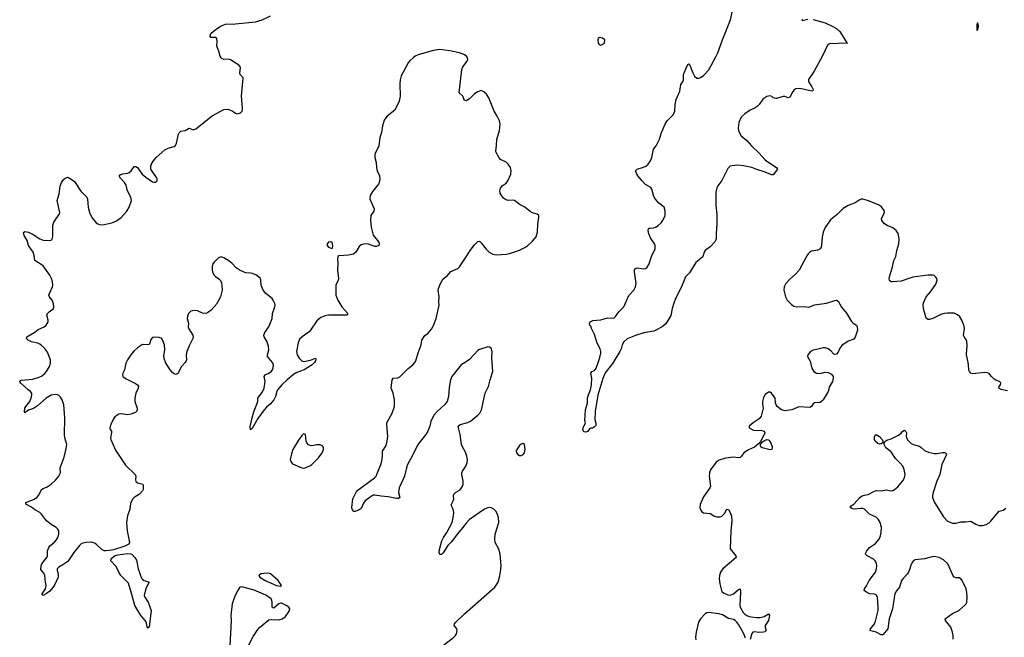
# Model space of a CAD drawing. Header units: inches. Extents: x 1682510 to 1839368, y 640758 to 791543.
# Tile 143 of 186: x 1768289 to 1780153, y 716686 to 724131. Entities that reach past the tile are written whole.
import ezdxf

# ---------------------------------------------------------------- set-up
doc = ezdxf.new("R2010")
doc.units = ezdxf.units.IN
doc.header["$MEASUREMENT"] = 0
for name, color, linetype in [('B7761', 7, 'Continuous'), ('B7762', 7, 'Continuous'), ('B7771', 7, 'Continuous'), ('B7772', 7, 'Continuous'), ('B7781', 7, 'Continuous')]:
    doc.layers.add(name, color=color, linetype=linetype)

msp = doc.modelspace()

# ---------------------------------------------------------------- linework, layer by layer
at = {"layer": 'B7761', "color": 6, "elevation": 700}
msp.add_lwpolyline([(1769571, 720000), (1769566, 719990), (1769550, 719910), (1769530, 719870), (1769527, 719853), (1769533, 719830), (1769570, 719802), (1769686, 719746), (1769708, 719730), (1769719, 719710), (1769718, 719690), (1769688, 719628), (1769677, 719570), (1769678, 719530), (1769705, 719450), (1769705, 719430), (1769697, 719410), (1769683, 719397), (1769630, 719375), (1769590, 719368), (1769510, 719380), (1769485, 719375), (1769459, 719361), (1769437, 719343), (1769421, 719319), (1769388, 719252), (1769373, 719210), (1769378, 719190), (1769394, 719170), (1769397, 719157), (1769382, 719090), (1769385, 719070), (1769444, 718944), (1769563, 718763), (1769680, 718650), (1769687, 718630), (1769686, 718590), (1769690, 718566), (1769709, 718549), (1769772, 718532), (1769778, 718518), (1769776, 718470), (1769769, 718450), (1769732, 718410), (1769668, 718370), (1769648, 718352), (1769622, 718298), (1769617, 718230), (1769588, 718150), (1769577, 718070), (1769582, 717970), (1769613, 717830), (1769605, 717810), (1769555, 717785), (1769418, 717742), (1769372, 717732), (1769328, 717728), (1769307, 717730), (1769281, 717741), (1769210, 717808), (1769190, 717823), (1769170, 717830), (1769150, 717834), (1769090, 717831), (1769050, 717822), (1769030, 717812), (1769010, 717794), (1768943, 717710), (1768870, 717602), (1768810, 717559), (1768759, 717530), (1768742, 717510), (1768742, 717490), (1768753, 717450), (1768752, 717412), (1768710, 717314), (1768690, 717286), (1768650, 717244), (1768608, 717210), (1768570, 717190), (1768560, 717200), (1768560, 717210), (1768600, 717270), (1768607, 717310), (1768598, 717350), (1768590, 717433), (1768579, 717459), (1768545, 717505), (1768547, 717547), (1768557, 717570), (1768614, 717650), (1768622, 717670), (1768624, 717730), (1768638, 717770), (1768651, 717790), (1768710, 717833), (1768730, 717857), (1768748, 717890), (1768760, 717930), (1768759, 717970), (1768749, 717990), (1768730, 718010), (1768667, 718047), (1768612, 718092), (1768550, 718170), (1768530, 718190), (1768470, 718224), (1768430, 718256), (1768362, 718290), (1768364, 718310), (1768454, 718346), (1768495, 718370), (1768519, 718401), (1768553, 718470), (1768570, 718482), (1768620, 718500), (1768670, 718534), (1768721, 718579), (1768760, 718630), (1768779, 718670), (1768776, 718730), (1768823, 718857), (1768850, 718963), (1768855, 719010), (1768832, 719090), (1768827, 719130), (1768834, 719330), (1768819, 719490), (1768799, 719550), (1768780, 719580), (1768760, 719600), (1768743, 719610), (1768715, 719615), (1768670, 719607), (1768609, 719570), (1768505, 719475), (1768454, 719446), (1768396, 719424), (1768350, 719393), (1768345, 719405), (1768352, 719450), (1768362, 719470), (1768409, 719530), (1768427, 719570), (1768436, 719610), (1768434, 719630), (1768419, 719650), (1768390, 719670), (1768302, 719750), (1768289, 719771), (1768290, 719774), (1768298, 719782), (1768310, 719785), (1768443, 719797), (1768510, 719817), (1768550, 719835), (1768590, 719865), (1768612, 719890), (1768648, 719950), (1768661, 719990), (1768660, 720000)], dxfattribs=at)
msp.add_lwpolyline([(1769830, 716795), (1769817, 716857), (1769804, 716884), (1769750, 716950), (1769678, 717070), (1769642, 717202), (1769598, 717338), (1769509, 717430), (1769483, 717470), (1769450, 717540), (1769387, 717610), (1769390, 717630), (1769399, 717641), (1769433, 717667), (1769470, 717680), (1769590, 717697), (1769630, 717693), (1769646, 717686), (1769677, 717650), (1769696, 717616), (1769717, 717510), (1769758, 717398), (1769770, 717383), (1769790, 717370), (1769850, 717350), (1769807, 717273), (1769789, 717190), (1769798, 717170), (1769838, 717110), (1769873, 717010), (1769850, 716808)], close=True, dxfattribs=at)
at = {"layer": 'B7762', "color": 6, "elevation": 700}
for points in [[(1768660, 720000), (1768658, 720030), (1768623, 720123), (1768588, 720170), (1768549, 720209), (1768530, 720221), (1768509, 720230), (1768430, 720247), (1768390, 720270), (1768371, 720290), (1768373, 720307), (1768470, 720365), (1768510, 720396), (1768583, 720430), (1768606, 720450), (1768631, 720491), (1768633, 720510), (1768616, 720570), (1768623, 720590), (1768642, 720610), (1768693, 720647), (1768699, 720670), (1768695, 720705), (1768682, 720750), (1768647, 720790), (1768641, 720810), (1768646, 720830), (1768686, 720910), (1768690, 720930), (1768685, 720970), (1768671, 721010), (1768650, 721050), (1768570, 721165), (1768470, 721230), (1768465, 721290), (1768452, 721330), (1768393, 721410), (1768377, 721470), (1768342, 721530), (1768333, 721567), (1768350, 721579), (1768396, 721570), (1768450, 721541), (1768530, 721488), (1768570, 721472), (1768650, 721468), (1768668, 721472), (1768678, 721482), (1768684, 721496), (1768688, 721530), (1768687, 721653), (1768702, 721690), (1768770, 721790), (1768773, 721807), (1768740, 721950), (1768765, 722030), (1768776, 722124), (1768792, 722168), (1768817, 722203), (1768838, 722222), (1768868, 722232), (1768910, 722209), (1768950, 722179), (1769024, 722064), (1769096, 721990), (1769106, 721966), (1769115, 721870), (1769134, 721794), (1769162, 721742), (1769210, 721683), (1769230, 721669), (1769250, 721662), (1769290, 721659), (1769398, 721682), (1769455, 721705), (1769510, 721746), (1769579, 721821), (1769608, 721870), (1769635, 721950), (1769628, 721990), (1769588, 722068), (1769570, 722138), (1769550, 722169), (1769495, 722230), (1769490, 722250), (1769500, 722260), (1769526, 722274), (1769590, 722282), (1769609, 722291), (1769632, 722308), (1769670, 722360), (1769690, 722363), (1769710, 722348), (1769766, 722270), (1769810, 722234), (1769890, 722177), (1769910, 722171), (1769930, 722173), (1769947, 722190), (1769947, 722210), (1769939, 722230), (1769884, 722304), (1769871, 722331), (1769871, 722370), (1769886, 722410), (1769932, 722470), (1770000, 722529)], [(1770000, 720283), (1769992, 720292), (1769970, 720299), (1769910, 720303), (1769890, 720299), (1769870, 720278), (1769855, 720230), (1769843, 720217), (1769830, 720210), (1769770, 720214), (1769710, 720177), (1769665, 720135), (1769628, 720092), (1769587, 720030), (1769571, 720000)]]:
    msp.add_lwpolyline(points, dxfattribs=at)
at = {"layer": 'B7771', "color": 6}
for points, elevation in [([(1770283, 720000), (1770239, 719950), (1770195, 719865), (1770170, 719853), (1770150, 719862), (1770130, 719878), (1770103, 719910), (1770046, 720000)], 700), ([(1771840, 720000), (1771815, 719970), (1771760, 719940), (1771718, 719910), (1771630, 719878), (1771590, 719854), (1771510, 719790), (1771446, 719730), (1771396, 719670), (1771387, 719650), (1771372, 719590), (1771350, 719550), (1771310, 719502), (1771261, 719459), (1771234, 719430), (1771157, 719323), (1771090, 719204), (1771068, 719188), (1771067, 719227), (1771090, 719331), (1771110, 719405), (1771158, 719530), (1771158, 719570), (1771213, 719647), (1771233, 719690), (1771245, 719770), (1771234, 719830), (1771246, 719850), (1771290, 719870), (1771319, 719890), (1771334, 719910), (1771344, 719936), (1771346, 719970), (1771337, 719997), (1771335, 720000)], 700), ([(1773656, 720000), (1773610, 719970), (1773495, 719830), (1773480, 719790), (1773462, 719698), (1773457, 719590), (1773440, 719530), (1773410, 719491), (1773318, 719410), (1773284, 719370), (1773241, 719290), (1773231, 719230), (1773208, 719170), (1773181, 719130), (1773085, 719010), (1773018, 718870), (1772962, 718770), (1772948, 718730), (1772925, 718630), (1772860, 718490), (1772854, 718430), (1772869, 718370), (1772850, 718358), (1772830, 718359), (1772730, 718381), (1772646, 718386), (1772570, 718400), (1772550, 718398), (1772510, 718377), (1772450, 718330), (1772430, 718305), (1772403, 718237), (1772379, 718221), (1772330, 718201), (1772310, 718202), (1772294, 718230), (1772293, 718253), (1772305, 718355), (1772310, 718371), (1772353, 718450), (1772566, 718610), (1772583, 718630), (1772598, 718662), (1772640, 718770), (1772651, 718810), (1772660, 718870), (1772659, 718930), (1772703, 718997), (1772718, 719050), (1772726, 719110), (1772712, 719250), (1772714, 719270), (1772778, 719390), (1772804, 719470), (1772806, 719550), (1772788, 719630), (1772763, 719690), (1772777, 719790), (1772790, 719811), (1772845, 719815), (1772870, 719826), (1772970, 719927), (1773028, 719972), (1773050, 720000)], 700), ([(1773397, 716590), (1773522, 716690), (1773542, 716710), (1773554, 716730), (1773560, 716770), (1773555, 716790), (1773524, 716830), (1773529, 716850), (1773544, 716870), (1773647, 716970), (1774016, 717290), (1774053, 717350), (1774074, 717426), (1774084, 717476), (1774089, 717549), (1774080, 717690), (1774064, 717750), (1774019, 717830), (1774013, 717870), (1774020, 717930), (1774061, 718070), (1774060, 718130), (1774048, 718168), (1774030, 718201), (1774002, 718230), (1773970, 718247), (1773950, 718251), (1773930, 718248), (1773890, 718231), (1773710, 718105), (1773670, 718064), (1773610, 717985), (1773560, 717930), (1773490, 717838), (1773448, 717792), (1773390, 717703), (1773370, 717684), (1773350, 717686), (1773342, 717710), (1773346, 717746), (1773375, 717850), (1773394, 717890), (1773436, 717950), (1773499, 718070), (1773517, 718150), (1773521, 718190), (1773512, 718230), (1773490, 718270), (1773490, 718290), (1773514, 718330), (1773520, 718350), (1773517, 718390), (1773521, 718410), (1773542, 718430), (1773597, 718463), (1773621, 718499), (1773631, 718530), (1773634, 718570), (1773616, 718650), (1773615, 718670), (1773624, 718690), (1773666, 718750), (1773679, 718790), (1773683, 718830), (1773678, 718870), (1773660, 718920), (1773623, 718983), (1773613, 719010), (1773598, 719130), (1773575, 719210), (1773574, 719230), (1773595, 719250), (1773690, 719275), (1773719, 719290), (1773810, 719363), (1773832, 719390), (1773854, 719430), (1773896, 719630), (1773939, 719710), (1773957, 719790), (1773991, 719890), (1773982, 720000)], 700), ([(1775439, 720000), (1775430, 719986), (1775345, 719875), (1775315, 719805), (1775255, 719605), (1775224, 719410), (1775218, 719310), (1775231, 719269), (1775233, 719250), (1775230, 719238), (1775210, 719219), (1775190, 719209), (1775170, 719209), (1775157, 719203), (1775130, 719169), (1775110, 719159), (1775085, 719165), (1775075, 719190), (1775077, 719210), (1775106, 719270), (1775100, 719300), (1775107, 719430), (1775129, 719510), (1775130, 719571), (1775141, 719610), (1775166, 719670), (1775178, 719730), (1775182, 719810), (1775171, 719870), (1775183, 719890), (1775216, 719904), (1775236, 719930), (1775261, 720000)], 600), ([(1777818, 720000), (1777835, 719930), (1777859, 719890), (1777890, 719872), (1777910, 719867), (1777950, 719869), (1777990, 719881), (1778030, 719879), (1778070, 719857), (1778089, 719830), (1778091, 719810), (1778082, 719770), (1778047, 719710), (1778031, 719650), (1777969, 719550), (1777950, 719528), (1777930, 719518), (1777867, 719513), (1777850, 719500), (1777830, 719470), (1777810, 719458), (1777676, 719464), (1777593, 719427), (1777510, 719416), (1777468, 719428), (1777418, 719470), (1777404, 719490), (1777397, 719510), (1777391, 719570), (1777348, 719628), (1777330, 719641), (1777310, 719640), (1777270, 719613), (1777250, 719576), (1777239, 719530), (1777238, 719498), (1777249, 719450), (1777224, 719350), (1777200, 719320), (1777128, 719270), (1777080, 719230), (1777077, 719210), (1777130, 719183), (1777230, 719178), (1777261, 719170), (1777268, 719150), (1777216, 719044), (1777210, 719042), (1777197, 719023), (1777142, 718978), (1777070, 718948), (1777015, 718910), (1776986, 718870), (1776970, 718855), (1776950, 718851), (1776890, 718857), (1776795, 718845), (1776719, 718821), (1776683, 718797), (1776613, 718707), (1776599, 718670), (1776597, 718630), (1776611, 718510), (1776606, 718490), (1776530, 718381), (1776490, 718289), (1776485, 718250), (1776489, 718229), (1776510, 718198), (1776530, 718188), (1776610, 718180), (1776654, 718150), (1776690, 718137), (1776730, 718137), (1776750, 718148), (1776780, 718180), (1776810, 718230), (1776830, 718227), (1776850, 718191), (1776867, 718147), (1776868, 718088), (1776857, 717970), (1776851, 717751), (1776917, 717670), (1776924, 717650), (1776763, 717510), (1776735, 717470), (1776722, 717430), (1776719, 717390), (1776727, 717330), (1776745, 717250), (1776754, 717234), (1776770, 717221), (1776820, 717200), (1776850, 717195), (1776889, 717211), (1776950, 717263), (1776970, 717270), (1776974, 717234), (1776967, 717070), (1776971, 717050), (1777005, 716985), (1777025, 716965), (1777050, 716950), (1777078, 716938), (1777131, 716929), (1777170, 716925), (1777210, 716927), (1777261, 716939), (1777311, 716970), (1777322, 716950), (1777317, 716910), (1777310, 716890), (1777273, 716830), (1777272, 716810), (1777282, 716770), (1777268, 716752), (1777251, 716749), (1777190, 716745), (1777148, 716752), (1777124, 716750), (1777109, 716731), (1777090, 716661)], 700), ([(1780000, 719832), (1779970, 719867), (1779950, 719875), (1779918, 719878), (1779770, 719863), (1779750, 719870), (1779732, 719892), (1779726, 719906), (1779722, 719970), (1779716, 720000)], 700), ([(1779535, 716665), (1779537, 716710), (1779530, 716750), (1779507, 716810), (1779444, 716890), (1779442, 716910), (1779530, 716973), (1779607, 717010), (1779675, 717070), (1779692, 717090), (1779700, 717110), (1779706, 717170), (1779701, 717230), (1779692, 717270), (1779647, 717370), (1779630, 717392), (1779610, 717403), (1779570, 717405), (1779550, 717411), (1779534, 717434), (1779471, 717571), (1779421, 717621), (1779370, 717648), (1779310, 717660), (1779282, 717658), (1779190, 717634), (1779081, 717619), (1779056, 717604), (1779038, 717582), (1779025, 717555), (1779015, 717510), (1778999, 717470), (1778985, 717450), (1778930, 717393), (1778915, 717370), (1778890, 717290), (1778854, 717246), (1778836, 717210), (1778830, 717190), (1778807, 717030), (1778766, 716910), (1778749, 716790), (1778690, 716717), (1778670, 716718), (1778610, 716749), (1778545, 716765), (1778538, 716770), (1778540, 716790), (1778588, 716850), (1778601, 716879), (1778632, 717008), (1778634, 717050), (1778624, 717170), (1778610, 717198), (1778590, 717205), (1778530, 717212), (1778493, 717230), (1778466, 717250), (1778470, 717270), (1778494, 717306), (1778525, 717370), (1778602, 717470), (1778615, 717510), (1778616, 717550), (1778609, 717590), (1778598, 717610), (1778577, 717630), (1778500, 717670), (1778482, 717690), (1778483, 717703), (1778496, 717730), (1778530, 717769), (1778603, 717817), (1778645, 717870), (1778660, 717910), (1778668, 717950), (1778672, 718010), (1778656, 718070), (1778632, 718112), (1778610, 718133), (1778530, 718169), (1778469, 718229), (1778450, 718237), (1778430, 718238), (1778344, 718230), (1778317, 718237), (1778296, 718250), (1778308, 718270), (1778343, 718297), (1778410, 718367), (1778434, 718386), (1778470, 718399), (1778513, 718407), (1778590, 718449), (1778610, 718454), (1778670, 718450), (1778730, 718462), (1778790, 718453), (1778810, 718457), (1778830, 718467), (1778870, 718501), (1778930, 718572), (1778951, 718610), (1778958, 718650), (1778948, 718708), (1778930, 718750), (1778896, 718790), (1778841, 718841), (1778790, 718922), (1778724, 718970), (1778704, 719010), (1778705, 719025), (1778698, 719030), (1778710, 719033), (1778715, 719045), (1778739, 719061), (1778790, 719080), (1778877, 719123), (1778910, 719149), (1778930, 719172), (1778950, 719182), (1778968, 719168), (1778973, 719153), (1778969, 719110), (1778973, 719090), (1778990, 719061), (1779030, 719024), (1779070, 719006), (1779130, 718989), (1779150, 718976), (1779190, 718937), (1779238, 718918), (1779310, 718902), (1779343, 718903), (1779410, 718916), (1779433, 718913), (1779450, 718905), (1779455, 718890), (1779401, 718770), (1779375, 718650), (1779341, 718570), (1779297, 718430), (1779288, 718390), (1779289, 718370), (1779312, 718310), (1779419, 718139), (1779470, 718087), (1779530, 718061), (1779570, 718061), (1779630, 718077), (1779690, 718077), (1779750, 718085), (1779810, 718049), (1779850, 718035), (1779890, 718035), (1779934, 718046), (1779970, 718067), (1779990, 718086), (1780000, 718098)], 700), ([(1771039, 716570), (1771103, 716697), (1771158, 716782), (1771177, 716803), (1771290, 716896), (1771319, 716901), (1771410, 716897), (1771450, 716909), (1771470, 716920), (1771490, 716938), (1771528, 716990), (1771539, 717010), (1771544, 717030), (1771530, 717050), (1771501, 717070), (1771444, 717096), (1771430, 717097), (1771413, 717090), (1771350, 717039), (1771341, 717041), (1771331, 717051), (1771332, 717108), (1771328, 717130), (1771317, 717150), (1771291, 717171), (1771253, 717193), (1771113, 717253), (1770966, 717294), (1770942, 717290), (1770912, 717248), (1770877, 717170), (1770850, 717089), (1770832, 716950), (1770835, 716890), (1770829, 716731), (1770819, 716590)], 800), ([(1777036, 716676), (1777015, 716730), (1776956, 716836), (1776930, 716870), (1776910, 716889), (1776890, 716899), (1776830, 716914), (1776757, 716957), (1776711, 716971), (1776593, 716987), (1776570, 716980), (1776550, 716968), (1776494, 716910), (1776470, 716870), (1776441, 716750), (1776432, 716690), (1776437, 716657)], 700)]:
    msp.add_lwpolyline(points, dxfattribs=dict(at, elevation=elevation))
for points, elevation in [([(1771710, 719137), (1771690, 719120), (1771650, 719062), (1771582, 718950), (1771563, 718897), (1771549, 718830), (1771558, 718798), (1771578, 718778), (1771690, 718730), (1771710, 718725), (1771730, 718729), (1771786, 718754), (1771810, 718770), (1771890, 718850), (1771933, 718910), (1771950, 718950), (1771950, 718970), (1771941, 718990), (1771910, 719007), (1771870, 719007), (1771810, 718995), (1771790, 718998), (1771770, 719007), (1771750, 719030), (1771741, 719050), (1771732, 719132)], 800), ([(1778650, 719016), (1778630, 719024), (1778599, 719050), (1778590, 719070), (1778590, 719102), (1778598, 719122), (1778609, 719131), (1778650, 719108), (1778683, 719070), (1778691, 719049), (1778689, 719031), (1778670, 719018)], 700), ([(1774350, 719024), (1774330, 719016), (1774310, 718998), (1774278, 718950), (1774273, 718930), (1774275, 718910), (1774290, 718889), (1774310, 718879), (1774330, 718876), (1774350, 718884), (1774371, 718909), (1774381, 718950), (1774371, 719011)], 700), ([(1777330, 718946), (1777236, 718970), (1777221, 718981), (1777215, 718990), (1777217, 719010), (1777238, 719042), (1777262, 719058), (1777290, 719069), (1777310, 719067), (1777319, 719059), (1777335, 719035), (1777354, 718986), (1777356, 718970), (1777350, 718951)], 700), ([(1771290, 717461), (1771230, 717457), (1771198, 717450), (1771179, 717441), (1771170, 717430), (1771184, 717410), (1771248, 717370), (1771383, 717310), (1771430, 717302), (1771442, 717310), (1771404, 717370), (1771310, 717450)], 800)]:
    msp.add_lwpolyline(points, close=True, dxfattribs=dict(at, elevation=elevation))
at = {"layer": 'B7772', "color": 6}
for points, elevation in [([(1775261, 720000), (1775281, 720059), (1775291, 720110), (1775292, 720132), (1775284, 720164), (1775248, 720230), (1775215, 720335), (1775178, 720410), (1775170, 720438), (1775158, 720450), (1775155, 720470), (1775164, 720490), (1775194, 720506), (1775290, 720514), (1775370, 720536), (1775450, 720534), (1775470, 720553), (1775510, 720611), (1775570, 720670), (1775630, 720805), (1775688, 720870), (1775711, 720910), (1775716, 720950), (1775698, 721090), (1775698, 721110), (1775707, 721133), (1775730, 721140), (1775810, 721126), (1775830, 721132), (1775850, 721146), (1775870, 721180), (1775902, 721278), (1775946, 721370), (1775947, 721410), (1775940, 721430), (1775890, 721503), (1775868, 721550), (1775860, 721590), (1775864, 721610), (1775870, 721618), (1775880, 721620), (1775930, 721624), (1775950, 721630), (1775984, 721650), (1776018, 721682), (1776035, 721705), (1776056, 721744), (1776065, 721770), (1776067, 721827), (1776056, 721870), (1775990, 721921), (1775950, 721967), (1775930, 722001), (1775907, 722087), (1775894, 722110), (1775830, 722146), (1775789, 722189), (1775737, 722250), (1775724, 722270), (1775710, 722310), (1775729, 722330), (1775807, 722353), (1775834, 722366), (1775860, 722390), (1775890, 722431), (1775906, 722470), (1775928, 722570), (1775959, 722610), (1775997, 722690), (1776024, 722770), (1776068, 722870), (1776092, 722910), (1776159, 722981), (1776175, 723010), (1776182, 723030), (1776188, 723110), (1776199, 723170), (1776242, 723270), (1776255, 723350), (1776283, 723390), (1776288, 723410), (1776288, 723470), (1776330, 723573), (1776342, 723590), (1776350, 723600), (1776359, 723590), (1776399, 723490), (1776422, 723450), (1776450, 723428), (1776473, 723427), (1776502, 723438), (1776530, 723457), (1776592, 723528), (1776682, 723690), (1776701, 723730), (1776757, 723890), (1776852, 724130), (1776884, 724256)], 600), ([(1770000, 722529), (1770038, 722562), (1770077, 722583), (1770150, 722601), (1770166, 722614), (1770178, 722642), (1770202, 722750), (1770210, 722769), (1770221, 722779), (1770230, 722786), (1770284, 722796), (1770330, 722823), (1770370, 722809), (1770390, 722808), (1770410, 722814), (1770610, 722974), (1770750, 723047), (1770790, 723052), (1770810, 723047), (1770850, 723032), (1770890, 723004), (1770910, 722996), (1770949, 723010), (1770968, 723030), (1770974, 723050), (1770973, 723070), (1770962, 723210), (1770982, 723430), (1770947, 723470), (1770943, 723490), (1770951, 723551), (1770940, 723570), (1770916, 723590), (1770830, 723646), (1770810, 723654), (1770750, 723651), (1770730, 723659), (1770718, 723670), (1770703, 723690), (1770688, 723750), (1770666, 723810), (1770670, 723870), (1770664, 723904), (1770650, 723918), (1770590, 723916), (1770582, 723930), (1770586, 723950), (1770598, 723970), (1770619, 723990), (1770697, 724043), (1770730, 724062), (1770770, 724077), (1770890, 724080), (1771130, 724106), (1771212, 724128), (1771310, 724179)], 700), ([(1777850, 724132), (1777993, 724093), (1778088, 724048), (1778130, 724025), (1778170, 723989), (1778254, 723854), (1778261, 723850), (1778258, 723842), (1778190, 723848), (1778110, 723840), (1778057, 723843), (1778028, 723830), (1777964, 723696), (1777862, 723510), (1777793, 723410), (1777792, 723390), (1777802, 723370), (1777831, 723330), (1777852, 723290), (1777847, 723273), (1777829, 723271), (1777710, 723298), (1777670, 723303), (1777643, 723297), (1777619, 723281), (1777601, 723259), (1777570, 723199), (1777550, 723191), (1777510, 723206), (1777490, 723207), (1777410, 723180), (1777401, 723181), (1777370, 723190), (1777350, 723206), (1777330, 723214), (1777290, 723206), (1777245, 723175), (1777198, 723110), (1777174, 723086), (1777150, 723068), (1777090, 723039), (1777025, 722995), (1776984, 722956), (1776956, 722890), (1776946, 722826), (1776950, 722790), (1776984, 722730), (1777050, 722673), (1777105, 722610), (1777201, 722521), (1777266, 722446), (1777290, 722425), (1777410, 722350), (1777419, 722330), (1777370, 722259), (1777350, 722261), (1777259, 722299), (1777170, 722324), (1777110, 722349), (1777010, 722369), (1776944, 722376), (1776870, 722371), (1776850, 722364), (1776823, 722337), (1776748, 722192), (1776702, 722130), (1776690, 722105), (1776677, 722050), (1776676, 721890), (1776688, 721788), (1776691, 721670), (1776680, 721550), (1776682, 721490), (1776670, 721456), (1776610, 721392), (1776550, 721350), (1776536, 721330), (1776526, 721290), (1776515, 721270), (1776435, 721205), (1776359, 721081), (1776310, 721030), (1776263, 720910), (1776191, 720769), (1776170, 720715), (1776150, 720650), (1776134, 720566), (1776074, 720466), (1776030, 720430), (1775953, 720387), (1775930, 720378), (1775810, 720355), (1775710, 720324), (1775610, 720284), (1775570, 720246), (1775550, 720211), (1775536, 720164), (1775520, 720130), (1775439, 720000)], 600), ([(1777722, 724138), (1777714, 724130), (1777722, 724122), (1777784, 724136)], 600), ([(1773050, 720000), (1773063, 720017), (1773090, 720116), (1773125, 720210), (1773136, 720270), (1773170, 720324), (1773210, 720352), (1773250, 720401), (1773275, 720445), (1773309, 720531), (1773342, 720690), (1773340, 720730), (1773345, 720790), (1773333, 720870), (1773334, 720890), (1773358, 720950), (1773390, 721008), (1773438, 721042), (1773484, 721096), (1773567, 721133), (1773589, 721151), (1773677, 721283), (1773715, 721350), (1773770, 721417), (1773810, 721456), (1773830, 721460), (1773850, 721442), (1773910, 721363), (1773944, 721330), (1773990, 721305), (1774030, 721295), (1774150, 721306), (1774190, 721314), (1774310, 721353), (1774375, 721385), (1774411, 721410), (1774470, 721461), (1774512, 721512), (1774528, 721570), (1774532, 721668), (1774546, 721750), (1774544, 721770), (1774526, 721786), (1774470, 721803), (1774440, 721820), (1774375, 721870), (1774321, 721901), (1774250, 721950), (1774230, 721954), (1774170, 721953), (1774143, 721963), (1774119, 721979), (1774101, 722001), (1774080, 722040), (1774075, 722070), (1774081, 722099), (1774103, 722130), (1774150, 722162), (1774172, 722190), (1774205, 722270), (1774212, 722310), (1774202, 722350), (1774176, 722390), (1774150, 722414), (1774084, 722444), (1774066, 722466), (1774031, 722531), (1774027, 722550), (1774036, 722610), (1774037, 722690), (1774070, 722790), (1774076, 722830), (1774078, 722870), (1774071, 722910), (1774044, 722970), (1774006, 723030), (1773943, 723190), (1773912, 723232), (1773882, 723262), (1773850, 723276), (1773810, 723263), (1773770, 723236), (1773710, 723179), (1773670, 723153), (1773650, 723156), (1773627, 723210), (1773586, 723250), (1773616, 723530), (1773630, 723561), (1773682, 723630), (1773690, 723650), (1773686, 723670), (1773672, 723690), (1773642, 723710), (1773590, 723730), (1773470, 723757), (1773350, 723773), (1773270, 723760), (1773092, 723708), (1773055, 723690), (1773029, 723671), (1772990, 723636), (1772970, 723610), (1772887, 723453), (1772874, 723406), (1772868, 723352), (1772874, 723210), (1772862, 723150), (1772810, 723040), (1772718, 722970), (1772701, 722950), (1772682, 722918), (1772661, 722850), (1772648, 722770), (1772629, 722710), (1772616, 722610), (1772568, 722510), (1772567, 722470), (1772585, 722410), (1772588, 722348), (1772598, 722310), (1772624, 722250), (1772629, 722210), (1772621, 722170), (1772611, 722149), (1772539, 722061), (1772513, 722010), (1772509, 721971), (1772515, 721950), (1772561, 721850), (1772556, 721824), (1772520, 721770), (1772515, 721710), (1772524, 721630), (1772550, 721533), (1772615, 721450), (1772622, 721430), (1772618, 721410), (1772590, 721398), (1772570, 721398), (1772490, 721427), (1772469, 721431), (1772433, 721427), (1772403, 721417), (1772381, 721399), (1772338, 721330), (1772310, 721304), (1772251, 721291), (1772136, 721284), (1772124, 721276), (1772118, 721250), (1772122, 721190), (1772118, 721110), (1772129, 721010), (1772126, 720990), (1772098, 720930), (1772098, 720810), (1772122, 720750), (1772172, 720670), (1772241, 720590), (1772230, 720570), (1772011, 720569), (1771970, 720562), (1771918, 720542), (1771870, 720501), (1771794, 720390), (1771776, 720370), (1771691, 720309), (1771661, 720279), (1771643, 720237), (1771626, 720130), (1771634, 720090), (1771656, 720050), (1771690, 720019), (1771712, 720012), (1771794, 720026), (1771854, 720050), (1771859, 720030), (1771849, 720010), (1771840, 720000)], 700), ([(1779716, 720000), (1779699, 720090), (1779707, 720206), (1779703, 720250), (1779695, 720275), (1779670, 720310), (1779663, 720330), (1779674, 720410), (1779665, 720450), (1779643, 720510), (1779617, 720550), (1779590, 720573), (1779550, 720592), (1779468, 720592), (1779430, 720589), (1779390, 720578), (1779290, 720530), (1779250, 720517), (1779230, 720516), (1779210, 720532), (1779181, 720650), (1779177, 720690), (1779181, 720719), (1779211, 720789), (1779265, 720850), (1779330, 720945), (1779345, 720990), (1779342, 721010), (1779330, 721029), (1779310, 721047), (1779292, 721052), (1779230, 721050), (1779050, 721029), (1778910, 720979), (1778806, 720970), (1778790, 720972), (1778770, 720989), (1778766, 721010), (1778768, 721030), (1778807, 721150), (1778823, 721230), (1778845, 721275), (1778858, 721350), (1778884, 721430), (1778885, 721490), (1778873, 721553), (1778851, 721591), (1778810, 721622), (1778741, 721650), (1778709, 721669), (1778676, 721710), (1778672, 721730), (1778703, 721790), (1778708, 721810), (1778704, 721830), (1778674, 721874), (1778639, 721899), (1778505, 721950), (1778450, 721967), (1778430, 721966), (1778404, 721956), (1778358, 721922), (1778270, 721891), (1778210, 721854), (1778138, 721782), (1778060, 721720), (1777993, 721627), (1777970, 721570), (1777959, 721510), (1777952, 721410), (1777948, 721390), (1777935, 721370), (1777907, 721353), (1777830, 721339), (1777810, 721329), (1777790, 721310), (1777774, 721286), (1777683, 721110), (1777638, 721062), (1777570, 721005), (1777520, 720950), (1777500, 720910), (1777498, 720870), (1777516, 720790), (1777538, 720750), (1777590, 720697), (1777619, 720679), (1777649, 720669), (1777750, 720675), (1777790, 720667), (1777810, 720670), (1777868, 720692), (1778010, 720716), (1778110, 720748), (1778130, 720749), (1778150, 720740), (1778190, 720664), (1778252, 720592), (1778310, 720492), (1778330, 720473), (1778373, 720450), (1778381, 720430), (1778384, 720390), (1778357, 720303), (1778339, 720281), (1778270, 720254), (1778196, 720204), (1778170, 720170), (1778150, 720123), (1778130, 720100), (1778110, 720096), (1778101, 720101), (1778061, 720141), (1778030, 720162), (1777995, 720175), (1777970, 720176), (1777890, 720155), (1777850, 720149), (1777819, 720130), (1777786, 720090), (1777781, 720070), (1777815, 720015), (1777818, 720000)], 700), ([(1771335, 720000), (1771275, 720070), (1771273, 720090), (1771290, 720150), (1771288, 720190), (1771269, 720249), (1771233, 720310), (1771231, 720330), (1771241, 720359), (1771291, 720430), (1771325, 720510), (1771331, 720531), (1771334, 720590), (1771362, 720670), (1771366, 720690), (1771362, 720710), (1771345, 720750), (1771330, 720770), (1771253, 720830), (1771222, 720870), (1771198, 720930), (1771196, 720990), (1771190, 721010), (1771167, 721030), (1771134, 721054), (1771093, 721070), (1771070, 721076), (1771010, 721081), (1770934, 721114), (1770898, 721138), (1770850, 721192), (1770810, 721226), (1770750, 721261), (1770730, 721269), (1770710, 721269), (1770690, 721263), (1770670, 721246), (1770631, 721210), (1770618, 721190), (1770609, 721150), (1770609, 721110), (1770612, 721090), (1770630, 721057), (1770650, 721036), (1770690, 721008), (1770707, 720987), (1770720, 720960), (1770726, 720926), (1770727, 720870), (1770708, 720792), (1770678, 720730), (1770659, 720701), (1770595, 720630), (1770550, 720598), (1770530, 720591), (1770492, 720592), (1770430, 720623), (1770390, 720625), (1770350, 720616), (1770321, 720590), (1770310, 720559), (1770307, 720530), (1770322, 720470), (1770318, 720430), (1770326, 720406), (1770374, 720330), (1770378, 720310), (1770376, 720290), (1770330, 720200), (1770303, 720130), (1770295, 720090), (1770298, 720030), (1770291, 720010), (1770283, 720000)], 700), ([(1770046, 720000), (1770044, 720004), (1770033, 720033), (1770027, 720070), (1770036, 720150), (1770034, 720210), (1770010, 720273), (1770000, 720283)], 700), ([(1773982, 720000), (1773978, 720050), (1773983, 720130), (1773970, 720170), (1773950, 720184), (1773930, 720187), (1773830, 720156), (1773810, 720145), (1773710, 720035), (1773656, 720000)], 700)]:
    msp.add_lwpolyline(points, dxfattribs=dict(at, elevation=elevation))
at = {"layer": 'B7772', "color": 6, "elevation": 700}
for points in [[(1779830, 724094), (1779822, 724070), (1779822, 724010), (1779824, 724004), (1779830, 724005), (1779841, 724050), (1779839, 724079)], [(1775270, 723915), (1775262, 723910), (1775256, 723890), (1775261, 723850), (1775270, 723831), (1775290, 723824), (1775308, 723830), (1775335, 723850), (1775338, 723890), (1775310, 723909)], [(1772030, 721454), (1772010, 721449), (1771993, 721430), (1771995, 721410), (1772010, 721391), (1772050, 721372), (1772057, 721383), (1772063, 721410), (1772054, 721450)]]:
    msp.add_lwpolyline(points, close=True, dxfattribs=at)
at = {"layer": 'B7781', "color": 6, "elevation": 700}
for points in [[(1780190, 719656), (1780114, 719674), (1780089, 719689), (1780093, 719710), (1780109, 719730), (1780113, 719753), (1780095, 719770), (1780050, 719784), (1780030, 719798), (1780000, 719832)], [(1780000, 718098), (1780090, 718205), (1780140, 718220), (1780170, 718243)]]:
    msp.add_lwpolyline(points, dxfattribs=at)

doc.saveas('drawing.dxf')
